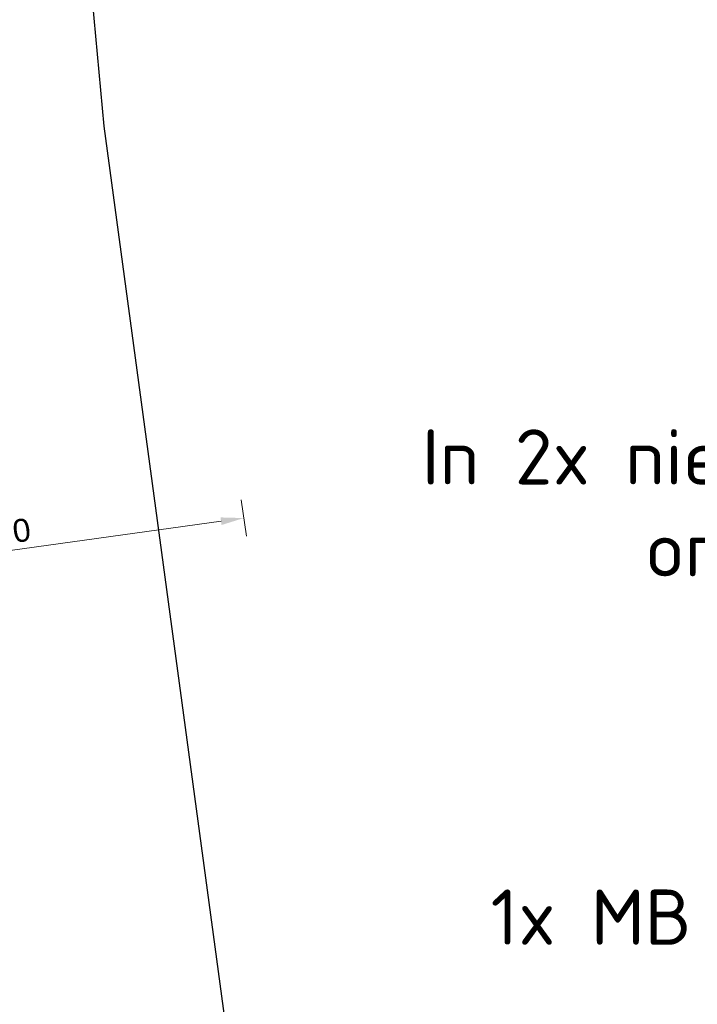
# Model space of a CAD drawing. Header units: metres. Extents: x 176029 to 179341, y 406836 to 408537.
# Tile 10 of 27: x 176136 to 176151, y 407939 to 407961. Entities that reach past the tile are written whole.
import ezdxf
from ezdxf import colors
from ezdxf.entities.mleader import LeaderData, LeaderLine
from ezdxf.math import Vec2, Vec3

# ---------------------------------------------------------------- set-up
doc = ezdxf.new("R2010")
doc.units = ezdxf.units.M
doc.header["$PDMODE"] = 3
doc.header["$PDSIZE"] = 1
for name, color, linetype in [('N-ET-VVV-LUS 1', 10, 'Continuous'), ('N-ET-VVV-LUS 4', 10, 'Continuous'), ('tekst_labels', 7, 'Continuous')]:
    doc.layers.add(name, color=color, linetype=linetype)
doc.styles.add('NLCS-ISO', font='isocpeur.ttf')
doc.styles.add('NLCS-ISO-ANNOTATIVE-T25', font='arial.ttf', dxfattribs={"height": 2.5})
doc.dimstyles.new('NLCS-ANNOTATIVE-T25-PIJL_l3_h1', dxfattribs={"dimtxt": 2.5, "dimasz": 2.5, "dimexe": 2, "dimexo": 2, "dimgap": 0.7, "dimtad": 1, "dimdec": 3, "dimzin": 0, "dimdsep": 46, "dimtxsty": 'NLCS-ISO-ANNOTATIVE-T25', "dimcen": 2.5, "dimdle": 2, "dimclrd": 256, "dimclre": 256, "dimclrt": 256, "dimadec": 1, "dimazin": 0, "dimtfac": 1, "dimtdec": 3, "dimtofl": 0, "dimtmove": 1, "dimatfit": 0, "dimfxl": 2, "dimfxlon": 1, "dimtfillclr": 256, "dimtolj": 1, "dimtzin": 0, "dimlwd": 18, "dimlwe": 18, "dimarcsym": 0})

# ---------------------------------------------------------------- blocks, each defined once
blk = doc.blocks.new('_DotBlank')
at = {"color": 0, "linetype": 'ByBlock', "lineweight": -2}
blk.add_line((-0.5, 0), (-1, 0), dxfattribs=at)
blk.add_circle((0, 0), 0.5, dxfattribs=at)
blk = doc.blocks.new('*D103')
at = {"layer": 'Defpoints', "color": 0, "transparency": 16777216}
for p in [(176141.1036253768, 407949.7743087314), (176141.3283061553, 407948.1533469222), (176130.4324768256, 407946.6430809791)]:
    blk.add_point(p, dxfattribs=at)
at = {"layer": 'N-ET-VVV-LUS 1', "lineweight": 18, "transparency": 16777216}
for p, q in [((176141.1585441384, 407949.3780967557), (176141.0487066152, 407950.1705207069)), ((176130.7030610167, 407948.33269124), (176140.6083604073, 407949.7056602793)), ((176130.2627148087, 407947.8678308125), (176130.1528772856, 407948.6602547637))]:
    blk.add_line(p, q, dxfattribs=at)
at = {"layer": 'N-ET-VVV-LUS 1', "transparency": 16777216}
for points in [[(176140.5969189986, 407949.7882044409), (176140.6198018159, 407949.6231161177), (176141.1036253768, 407949.7743087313)], [(176130.691619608, 407948.4152354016), (176130.7145024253, 407948.2501470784), (176130.2077960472, 407948.2640427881)]]:
    blk.add_solid(points, dxfattribs=at)
at = {"layer": 'N-ET-VVV-LUS 1', "transparency": 16777216, "insert": (176135.6014391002, 407949.4107188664), "char_height": 0.5, "attachment_point": 5, "rotation": 7.891459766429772, "style": 'NLCS-ISO-ANNOTATIVE-T25'}
blk.add_mtext('\\A1;11.00', dxfattribs=at)

msp = doc.modelspace()

# ---------------------------------------------------------------- linework, layer by layer
at = {"layer": 'N-ET-VVV-LUS 4', "elevation": 2.173214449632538e-10}
msp.add_lwpolyline([(176142.9649999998, 407921.0709999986), (176142.3937026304, 407925.5588409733), (176144.019992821, 407926.2138173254), (176142.303679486, 407926.2660200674), (176140.7569999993, 407938.4160000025), (176138.0709999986, 407958.2960000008), (176137.0539050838, 407969.2544966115), (176138.8285678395, 407969.7358529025), (176137.0046429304, 407970.0085450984), (176136.5850999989, 407980.4846000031), (176136.493999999, 407989.2699999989), (176136.625, 407993.2980000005), (176137.756000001, 408007.5480000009)], dxfattribs=at)

# ---------------------------------------------------------------- dimensions: what is measured, and where the dimension line sits
at = {"layer": 'N-ET-VVV-LUS 1'}
dim = msp.add_aligned_dim(p1=(176130.4324768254, 407946.6430809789), p2=(176141.3283061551, 407948.1533469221), distance=1.636459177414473, dimstyle='NLCS-ANNOTATIVE-T25-PIJL_l3_h1', override={"dimdec": 2}, dxfattribs=at)
dim.commit()
dim.dimension.update_dxf_attribs({"geometry": '*D103', "text_midpoint": (176135.6014391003, 407949.4107188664)})

# ---------------------------------------------------------------- leaders
at = {"layer": 'tekst_labels'}
ml = msp.add_multileader_mtext('Standard', dxfattribs=at)
ml.set_content('In 2x nieuwe MB Ø90mm ^Jonder verharding:\\PLus 1\\PLus 4\\PCU50\\P1x MB Ø90mm reserve', color=256, style='NLCS-ISO')
ml.set_leader_properties()
ml.set_arrow_properties(name='DOTBLANK')
ml.build(insert=Vec2(0, 0))
ml.multileader.update_dxf_attribs({"text_right_attachment_type": 2, "arrow_head_size": 1.2, "scale": 0.3})
ctx = ml.context
ctx.base_point, ctx.scale, ctx.char_height, ctx.arrow_head_size, ctx.landing_gap_size, ctx.plane_origin = Vec3(176145.0546714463, 407951.1028299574), 0.3, 1.2, 1.2, 0.6, Vec3(176168.5480195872, 407930.6387449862)
ctx.right_attachment, ctx.text_align_type = 2, 2
notes = []
notes.append((ctx, [(1, (1, 1, 0), (176165.8969987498, 407946.1028299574), (-1, 0), 2.242327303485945, [(0, [(176171.7095859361, 407948.549176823)], 0, [])])]))
ctx.mtext.insert, ctx.mtext.alignment, ctx.mtext.flow_direction = Vec3(176163.0546714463, 407951.7032845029), 3, 5
for ctx, leaders in notes:
    for number, flags, end, landing, length, lines in leaders:
        leader = LeaderData()
        leader.index, (leader.has_last_leader_line, leader.has_dogleg_vector, leader.attachment_direction) = number, flags
        leader.last_leader_point, leader.dogleg_vector, leader.dogleg_length = Vec3(end), Vec3(landing), length
        for number, points, colour, breaks in lines:
            line = LeaderLine()
            line.index, line.vertices, line.color, line.breaks = number, Vec3.list(points), colors.encode_raw_color(colour), breaks
            leader.lines.append(line)
        ctx.leaders.append(leader)

doc.saveas('drawing.dxf')
